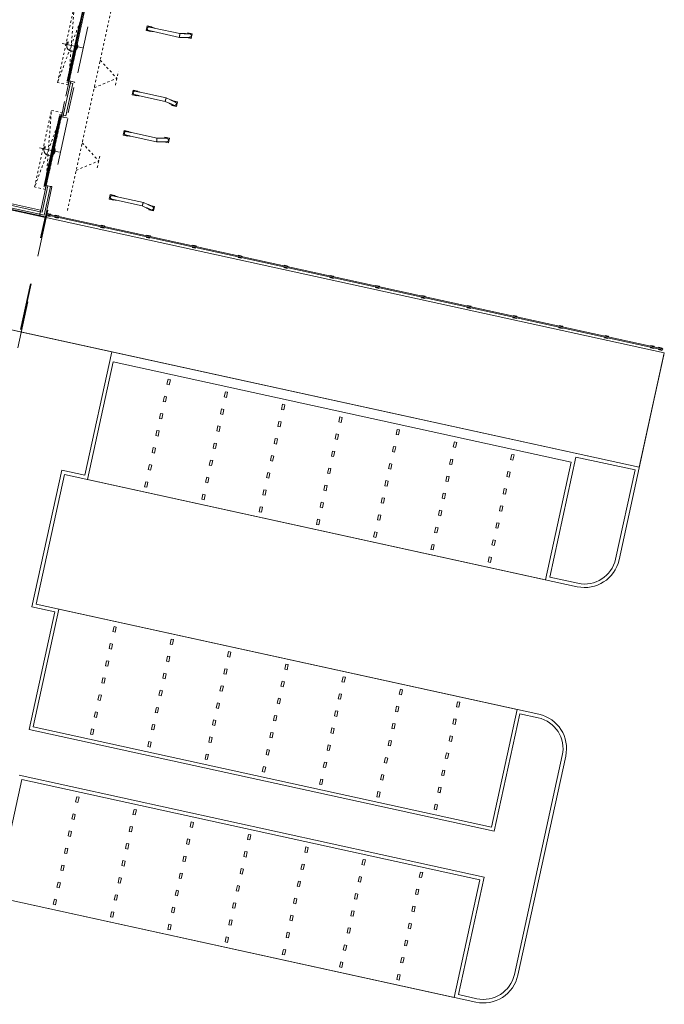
# Model space of a CAD drawing. Header units: metres. Extents: x 233012 to 233264, y 553571 to 554014.
# Tile 41 of 256: x 233162 to 233190, y 553649 to 553691. Entities that reach past the tile are written whole.
import ezdxf

# ---------------------------------------------------------------- set-up
doc = ezdxf.new("R2010")
doc.units = ezdxf.units.M
for name, pattern in [('Dash', [0.00635, 0.003175, -0.003175]), ('Hidden 2x', [0.0036, 0.0024, -0.0012]), ('NLCS-HIDDEN', [4, 2, -2])]:
    doc.linetypes.add(name, pattern=pattern)
doc.layers.get('0').update_dxf_attribs({"lineweight": 5})
for name, color, linetype, lineweight in [('A-N---NPP', 251, 'NLCS-HIDDEN', 9), ('A-NA23_vloer', 252, 'Continuous', 0), ('A-NL$1_poort', 252, 'Continuous', 5), ('A-NL$1B_3D-modellen_algemeen', 252, 'Continuous', 5), ('A-NL$1B_3D-modellen_algemeen-drsn', 252, 'Continuous', 5), ('A-NL23_vloeraanzicht', 252, 'Continuous', 5), ('A-NL30_deursparing', 252, 'Continuous', 5), ('A-NL34_balustrades', 252, 'Continuous', 5), ('A-NL94_parkeren', 252, 'Continuous', 5)]:
    doc.layers.add(name, color=color, linetype=linetype, lineweight=lineweight)

# ---------------------------------------------------------------- blocks, each defined once
blk = doc.blocks.new('NLRS_90_PA_WPB_parkeerplaats_gen_mie - parkeerplaats_gen_bxl 2500x5130-869705-01_Situatie')
at = {"layer": 'A-NL94_parkeren'}
for p, q in [((1.2, 4.91), (1.2, 4.69)), ((1.3, 4.91), (1.2, 4.91)), ((1.2, 4.69), (1.3, 4.69)), ((1.3, 4.69), (1.3, 4.91)), ((1.2, 4.165), (1.2, 3.945)), ((1.3, 4.165), (1.2, 4.165)), ((1.2, 3.945), (1.3, 3.945)), ((1.3, 3.945), (1.3, 4.165)), ((1.2, 3.42), (1.2, 3.2)), ((1.3, 3.42), (1.2, 3.42)), ((1.3, 3.2), (1.3, 3.42)), ((1.2, 3.2), (1.3, 3.2)), ((1.2, 2.675), (1.2, 2.455)), ((1.3, 2.675), (1.2, 2.675)), ((1.3, 2.455), (1.3, 2.675)), ((1.2, 2.455), (1.3, 2.455)), ((1.2, 1.93), (1.2, 1.71)), ((1.3, 1.93), (1.2, 1.93)), ((1.2, 1.71), (1.3, 1.71)), ((1.3, 1.71), (1.3, 1.93)), ((1.2, 1.185), (1.2, 0.965)), ((1.3, 1.185), (1.2, 1.185)), ((1.2, 0.965), (1.3, 0.965)), ((1.3, 0.965), (1.3, 1.185)), ((1.2, 0.44), (1.2, 0.22)), ((1.3, 0.44), (1.2, 0.44)), ((1.3, 0.22), (1.3, 0.44)), ((1.2, 0.22), (1.3, 0.22))]:
    blk.add_line(p, q, dxfattribs=at)
blk = doc.blocks.new('NLRS_90_PA_WPB_parkeerplaats_gen_mie - parkeerplaats_gen_bxl 2500x5130-V47-01_Situatie')
at = {"layer": 'A-NL94_parkeren'}
for p, q in [((-1.3, 4.91), (-1.3, 4.69)), ((-1.2, 4.91), (-1.3, 4.91)), ((-1.3, 4.69), (-1.2, 4.69)), ((-1.2, 4.69), (-1.2, 4.91)), ((1.2, 4.91), (1.2, 4.69)), ((1.3, 4.91), (1.2, 4.91)), ((1.2, 4.69), (1.3, 4.69)), ((1.3, 4.69), (1.3, 4.91)), ((-1.3, 4.165), (-1.3, 3.945)), ((-1.2, 4.165), (-1.3, 4.165)), ((-1.3, 3.945), (-1.2, 3.945)), ((-1.2, 3.945), (-1.2, 4.165)), ((1.2, 4.165), (1.2, 3.945)), ((1.3, 4.165), (1.2, 4.165)), ((1.2, 3.945), (1.3, 3.945)), ((1.3, 3.945), (1.3, 4.165)), ((-1.3, 3.42), (-1.3, 3.2)), ((-1.2, 3.42), (-1.3, 3.42)), ((-1.2, 3.2), (-1.2, 3.42)), ((1.2, 3.42), (1.2, 3.2)), ((1.3, 3.42), (1.2, 3.42)), ((1.3, 3.2), (1.3, 3.42)), ((-1.3, 3.2), (-1.2, 3.2)), ((1.2, 3.2), (1.3, 3.2)), ((-1.3, 2.675), (-1.3, 2.455)), ((-1.2, 2.675), (-1.3, 2.675)), ((-1.2, 2.455), (-1.2, 2.675)), ((1.2, 2.675), (1.2, 2.455)), ((1.3, 2.675), (1.2, 2.675)), ((1.3, 2.455), (1.3, 2.675)), ((-1.3, 2.455), (-1.2, 2.455)), ((1.2, 2.455), (1.3, 2.455)), ((-1.3, 1.93), (-1.3, 1.71)), ((-1.2, 1.93), (-1.3, 1.93)), ((-1.3, 1.71), (-1.2, 1.71)), ((-1.2, 1.71), (-1.2, 1.93)), ((1.2, 1.93), (1.2, 1.71)), ((1.3, 1.93), (1.2, 1.93)), ((1.2, 1.71), (1.3, 1.71)), ((1.3, 1.71), (1.3, 1.93)), ((-1.3, 1.185), (-1.3, 0.965)), ((-1.2, 1.185), (-1.3, 1.185)), ((-1.3, 0.965), (-1.2, 0.965)), ((-1.2, 0.965), (-1.2, 1.185)), ((1.2, 1.185), (1.2, 0.965)), ((1.3, 1.185), (1.2, 1.185)), ((1.2, 0.965), (1.3, 0.965)), ((1.3, 0.965), (1.3, 1.185)), ((-1.3, 0.44), (-1.3, 0.22)), ((-1.2, 0.44), (-1.3, 0.44)), ((-1.2, 0.22), (-1.2, 0.44)), ((1.2, 0.44), (1.2, 0.22)), ((1.3, 0.44), (1.2, 0.44)), ((1.3, 0.22), (1.3, 0.44)), ((-1.3, 0.22), (-1.2, 0.22)), ((1.2, 0.22), (1.3, 0.22))]:
    blk.add_line(p, q, dxfattribs=at)
blk = doc.blocks.new('Railing - staander strip gegalvaniseerd_gen_lxb 70x10-2322033-01_Situatie')
at = {"layer": 'A-NL34_balustrades'}
for p, q in [((-0.021, 0.075), (-0.05, 0.075)), ((-0.05, 0.075), (-0.05, -0.075)), ((-0.035, 0.005), (-0.021, 0.005)), ((-0.035, -0.005), (-0.035, 0.005)), ((0.05, 0.075), (0.021, 0.075)), ((0.021, 0.005), (0.035, 0.005)), ((0.035, 0.005), (0.035, -0.005)), ((0.05, -0.075), (0.05, 0.075)), ((-0.05, -0.075), (-0.021, -0.075)), ((-0.021, -0.005), (-0.035, -0.005)), ((0.035, -0.005), (0.021, -0.005)), ((0.021, -0.075), (0.05, -0.075))]:
    blk.add_line(p, q, dxfattribs=at)
blk = doc.blocks.new('Railing - Railing-2323397-01_Situatie')
at = {"rotation": 180}
for p in [(-0.125, -0.37), (-0.125, -0.72), (-0.125, -2.72), (-0.125, -4.72), (-0.125, -6.72), (-0.125, -8.72), (-0.125, -10.72), (-0.125, -12.72), (-0.125, -14.72), (-0.125, -16.72), (-0.125, -18.72), (-0.125, -20.72), (-0.125, -22.72), (-0.125, -24.72), (-0.125, -26.72), (-0.125, -27.07)]:
    blk.add_blockref('Railing - staander strip gegalvaniseerd_gen_lxb 70x10-2322033-01_Situatie', p, dxfattribs=at)
blk = doc.blocks.new('Top Rail Type - Top Rail_Internal_-2323415-01_Situatie')
at = {"layer": 'A-NL34_balustrades'}
for p, q in [((-0.146, -0.27), (-0.146, -27.17)), ((-0.104, -27.17), (-0.104, -0.27))]:
    blk.add_line(p, q, dxfattribs=at)
blk = doc.blocks.new('Top Rail Type - Top Rail_Internal_-V49-01_Situatie')
at = {"layer": 'A-NL34_balustrades'}
for p, q in [((-0.146, -0.27), (-0.104, -0.27)), ((-0.146, -27.17), (-0.146, -0.27)), ((-0.104, -27.17), (-0.104, -0.27)), ((-0.146, -27.17), (-0.104, -27.17))]:
    blk.add_line(p, q, dxfattribs=at)
blk = doc.blocks.new('NLRS_31_DO_WB_overheaddeur OH1042P 1 raam_Assa Abloy_mie - overheaddeur OH1042P_Assa Abloy_bxh3000x3200-7587013-01_Situatie')
at = {"layer": 'A-NL$1_poort', "linetype": 'Dash'}
for p, q in [((1.67, -0.125), (-1.67, -0.597)), ((-1.67, -0.125), (1.67, -0.597)), ((-1.67, -0.597), (-1.67, -0.125)), ((-1.67, -0.125), (1.67, -0.125)), ((1.67, -0.125), (1.67, -0.597)), ((1.67, -0.597), (-1.67, -0.597))]:
    blk.add_line(p, q, dxfattribs=at)
at = {"layer": 'A-NL$1B_3D-modellen_algemeen'}
for p, q in [((-1.5, -0.125), (-1.57, -0.125)), ((-1.57, -0.125), (-1.57, -0.225)), ((-1.57, -0.225), (-1.568, -0.225)), ((-1.568, -0.225), (-1.568, -0.127)), ((-1.568, -0.127), (-1.5, -0.127)), ((-1.518, -0.13), (-1.518, -0.127)), ((-1.518, -0.171), (-1.518, -0.13)), ((-1.518, -0.183), (-1.518, -0.171)), ((-1.518, -0.171), (1.518, -0.171)), ((-1.518, -0.201), (-1.518, -0.183)), ((-1.518, -0.201), (1.518, -0.201)), ((-1.5, -0.127), (-1.5, -0.125)), ((1.5, -0.127), (-1.5, -0.127)), ((-1.029, -0.215), (1.031, -0.215)), ((1.57, -0.125), (1.5, -0.125)), ((1.5, -0.125), (1.5, -0.127)), ((1.5, -0.127), (1.568, -0.127)), ((1.518, -0.127), (1.518, -0.13)), ((1.518, -0.13), (1.518, -0.171)), ((1.518, -0.171), (1.518, -0.183)), ((1.518, -0.183), (1.518, -0.201)), ((1.568, -0.127), (1.568, -0.225)), ((1.568, -0.225), (1.57, -0.225)), ((1.57, -0.225), (1.57, -0.125))]:
    blk.add_line(p, q, dxfattribs=at)
at = {"layer": 'A-NL30_deursparing'}
for p, q in [((0, 0.127), (0, -0.753)), ((-1.518, -0.201), (-1.518, -0.208)), ((1.518, -0.208), (-1.518, -0.208)), ((-1.518, -0.208), (-1.518, -0.209)), ((-1.518, -0.208), (1.518, -0.208)), ((-1.518, -0.209), (1.518, -0.209)), ((-0.195, -0.209), (-0.305, -0.209)), ((-0.305, -0.209), (-0.195, -0.209)), ((-0.195, -0.209), (-0.295, -0.209)), ((-0.295, -0.209), (-0.195, -0.209)), ((0.195, -0.209), (-0.195, -0.209)), ((0.195, -0.209), (0.295, -0.209)), ((0.295, -0.209), (0.195, -0.209)), ((0.195, -0.209), (0.305, -0.209)), ((0.305, -0.209), (0.195, -0.209)), ((1.518, -0.208), (1.518, -0.201)), ((1.518, -0.209), (1.518, -0.208)), ((-0.117, -0.525), (-0.043, -0.512)), ((-0.117, -0.525), (-0.071, -0.59))]:
    blk.add_line(p, q, dxfattribs=at)
blk.add_arc((0, -0.315), 0.24, 240.8736, 121.6175, dxfattribs=at)
blk = doc.blocks.new('NLRS_90_GM_LB_wieldwinger paar_gen_mie - wieldwinger paar_gen-2265158-01_Situatie')
at = {"layer": 'A-NL$1B_3D-modellen_algemeen'}
for p, q in [((233166.702, 553685.983), (233166.659, 553685.788)), ((233166.897, 553685.94), (233166.702, 553685.983)), ((233166.795, 553685.942), (233166.795, 553685.942)), ((233166.893, 553685.92), (233166.897, 553685.94)), ((233166.898, 553685.94), (233166.893, 553685.92)), ((233166.897, 553685.94), (233166.898, 553685.94)), ((233168.097, 553685.657), (233167.002, 553685.896)), ((233166.659, 553685.788), (233166.855, 553685.745)), ((233166.761, 553685.786), (233166.761, 553685.786)), ((233166.855, 553685.745), (233166.859, 553685.765)), ((233166.859, 553685.765), (233166.855, 553685.745)), ((233166.855, 553685.745), (233166.855, 553685.745)), ((233166.968, 553685.741), (233168.079, 553685.498)), ((233168.079, 553685.498), (233168.285, 553685.497)), ((233168.286, 553685.656), (233168.097, 553685.657)), ((233168.392, 553685.497), (233168.582, 553685.455)), ((233168.43, 553685.693), (233168.421, 553685.654)), ((233168.625, 553685.65), (233168.43, 553685.693)), ((233168.582, 553685.455), (233168.625, 553685.65)), ((233168.625, 553685.65), (233168.582, 553685.455)), ((233168.582, 553685.455), (233168.582, 553685.455)), ((233168.625, 553685.65), (233168.625, 553685.65)), ((233166.104, 553683.248), (233166.061, 553683.052)), ((233166.061, 553683.052), (233166.256, 553683.01)), ((233166.299, 553683.205), (233166.104, 553683.248)), ((233166.163, 553683.051), (233166.163, 553683.051)), ((233166.197, 553683.206), (233166.197, 553683.206)), ((233166.256, 553683.01), (233166.261, 553683.03)), ((233166.261, 553683.03), (233166.256, 553683.01)), ((233166.256, 553683.01), (233166.256, 553683.01)), ((233166.294, 553683.185), (233166.299, 553683.205)), ((233166.299, 553683.205), (233166.295, 553683.185)), ((233166.299, 553683.205), (233166.299, 553683.205)), ((233166.37, 553683.006), (233167.465, 553682.766)), ((233167.515, 553682.918), (233166.404, 553683.161)), ((233167.465, 553682.766), (233167.637, 553682.688)), ((233167.702, 553682.833), (233167.515, 553682.918)), ((233167.76, 553682.634), (233167.752, 553682.594)), ((233167.752, 553682.594), (233167.947, 553682.552)), ((233167.99, 553682.747), (233167.8, 553682.789)), ((233167.947, 553682.552), (233167.99, 553682.747)), ((233167.99, 553682.747), (233167.947, 553682.552)), ((233167.947, 553682.552), (233167.947, 553682.552)), ((233167.99, 553682.747), (233167.99, 553682.747))]:
    blk.add_line(p, q, dxfattribs=at)
at = {"layer": 'A-NL$1B_3D-modellen_algemeen', "flags": 128}
for points in [[(233166.761, 553685.786), (233166.758, 553685.787), (233166.755, 553685.788), (233166.752, 553685.789), (233166.749, 553685.79), (233166.746, 553685.791), (233166.743, 553685.793), (233166.741, 553685.794), (233166.738, 553685.796), (233166.735, 553685.797), (233166.732, 553685.799), (233166.73, 553685.801), (233166.727, 553685.803), (233166.725, 553685.805), (233166.723, 553685.807), (233166.72, 553685.81), (233166.718, 553685.812), (233166.716, 553685.814), (233166.714, 553685.817), (233166.713, 553685.819), (233166.711, 553685.822), (233166.709, 553685.825), (233166.708, 553685.828), (233166.706, 553685.831), (233166.705, 553685.833), (233166.704, 553685.836), (233166.703, 553685.839), (233166.702, 553685.842), (233166.701, 553685.846), (233166.7, 553685.849), (233166.7, 553685.852), (233166.699, 553685.855), (233166.699, 553685.858), (233166.699, 553685.861), (233166.699, 553685.864), (233166.699, 553685.868), (233166.699, 553685.871), (233166.699, 553685.874), (233166.7, 553685.877), (233166.701, 553685.88), (233166.701, 553685.881)], [(233166.701, 553685.881), (233166.701, 553685.884), (233166.702, 553685.887), (233166.703, 553685.89), (233166.704, 553685.893), (233166.706, 553685.896), (233166.707, 553685.899), (233166.708, 553685.902), (233166.71, 553685.905), (233166.712, 553685.907), (233166.713, 553685.91), (233166.715, 553685.913), (233166.717, 553685.915), (233166.719, 553685.917), (233166.722, 553685.92), (233166.724, 553685.922), (233166.726, 553685.924), (233166.729, 553685.926), (233166.731, 553685.928), (233166.734, 553685.93), (233166.736, 553685.932), (233166.739, 553685.933), (233166.742, 553685.935), (233166.745, 553685.936), (233166.748, 553685.937), (233166.751, 553685.939), (233166.754, 553685.94), (233166.757, 553685.941), (233166.76, 553685.941), (233166.763, 553685.942), (233166.766, 553685.943), (233166.769, 553685.943), (233166.772, 553685.943), (233166.776, 553685.944), (233166.779, 553685.944), (233166.782, 553685.943), (233166.785, 553685.943), (233166.788, 553685.943), (233166.791, 553685.942), (233166.795, 553685.942), (233166.795, 553685.942)], [(233167.002, 553685.896), (233166.994, 553685.898), (233166.985, 553685.9), (233166.977, 553685.902), (233166.969, 553685.904), (233166.96, 553685.906), (233166.952, 553685.907), (233166.944, 553685.909), (233166.936, 553685.911), (233166.928, 553685.913), (233166.92, 553685.914), (233166.913, 553685.916), (233166.905, 553685.918), (233166.898, 553685.919), (233166.891, 553685.921), (233166.884, 553685.922), (233166.877, 553685.924), (233166.87, 553685.925), (233166.864, 553685.927), (233166.858, 553685.928), (233166.852, 553685.929), (233166.846, 553685.931), (233166.841, 553685.932), (233166.836, 553685.933), (233166.831, 553685.934), (233166.827, 553685.935), (233166.822, 553685.936), (233166.818, 553685.937), (233166.815, 553685.938), (233166.811, 553685.938), (233166.808, 553685.939), (233166.805, 553685.94), (233166.803, 553685.94), (233166.801, 553685.941), (233166.799, 553685.941), (233166.798, 553685.941), (233166.797, 553685.941), (233166.795, 553685.942)], [(233166.812, 553685.932), (233166.81, 553685.933), (233166.807, 553685.934), (233166.804, 553685.935), (233166.801, 553685.936), (233166.798, 553685.937), (233166.795, 553685.938)], [(233166.761, 553685.786), (233166.763, 553685.786), (233166.764, 553685.786), (233166.766, 553685.785), (233166.767, 553685.785), (233166.77, 553685.785), (233166.772, 553685.784), (233166.775, 553685.783), (233166.778, 553685.783), (233166.781, 553685.782), (233166.785, 553685.781), (233166.789, 553685.78), (233166.794, 553685.779), (233166.798, 553685.778), (233166.803, 553685.777), (233166.808, 553685.776), (233166.814, 553685.775), (233166.819, 553685.774), (233166.825, 553685.772), (233166.832, 553685.771), (233166.838, 553685.77), (233166.845, 553685.768), (233166.851, 553685.767), (233166.858, 553685.765), (233166.866, 553685.764), (233166.873, 553685.762), (233166.88, 553685.76), (233166.888, 553685.759), (233166.896, 553685.757), (233166.904, 553685.755), (233166.912, 553685.753), (233166.92, 553685.752), (233166.928, 553685.75), (233166.937, 553685.748), (233166.945, 553685.746), (233166.953, 553685.744), (233166.962, 553685.743), (233166.968, 553685.741)], [(233166.762, 553685.79), (233166.765, 553685.79), (233166.768, 553685.789), (233166.771, 553685.789), (233166.774, 553685.789), (233166.777, 553685.789), (233166.78, 553685.789)], [(233168.501, 553685.495), (233168.5, 553685.495), (233168.498, 553685.495), (233168.496, 553685.495), (233168.494, 553685.495), (233168.491, 553685.495), (233168.488, 553685.495), (233168.485, 553685.495), (233168.481, 553685.495), (233168.477, 553685.495), (233168.473, 553685.495), (233168.468, 553685.495), (233168.463, 553685.495), (233168.458, 553685.495), (233168.452, 553685.495), (233168.446, 553685.496), (233168.44, 553685.496), (233168.434, 553685.496), (233168.428, 553685.496), (233168.421, 553685.496), (233168.414, 553685.496), (233168.407, 553685.496), (233168.4, 553685.496), (233168.392, 553685.496), (233168.384, 553685.496), (233168.377, 553685.496), (233168.369, 553685.496), (233168.361, 553685.496), (233168.352, 553685.496), (233168.344, 553685.496), (233168.336, 553685.496), (233168.327, 553685.496), (233168.319, 553685.497), (233168.31, 553685.497), (233168.302, 553685.497), (233168.293, 553685.497), (233168.285, 553685.497)], [(233168.523, 553685.652), (233168.512, 553685.653), (233168.509, 553685.654), (233168.507, 553685.654), (233168.505, 553685.654), (233168.503, 553685.654), (233168.501, 553685.654), (233168.498, 553685.654), (233168.495, 553685.654), (233168.492, 553685.654), (233168.489, 553685.654), (233168.485, 553685.654), (233168.481, 553685.654), (233168.476, 553685.654), (233168.472, 553685.654), (233168.467, 553685.654), (233168.462, 553685.654), (233168.456, 553685.654), (233168.45, 553685.654), (233168.444, 553685.655), (233168.438, 553685.655), (233168.432, 553685.655), (233168.425, 553685.655), (233168.418, 553685.655), (233168.411, 553685.655), (233168.404, 553685.655), (233168.396, 553685.655), (233168.389, 553685.655), (233168.381, 553685.655), (233168.373, 553685.655), (233168.365, 553685.655), (233168.357, 553685.655), (233168.348, 553685.655), (233168.34, 553685.655), (233168.332, 553685.655), (233168.323, 553685.656), (233168.315, 553685.656), (233168.306, 553685.656), (233168.297, 553685.656), (233168.289, 553685.656), (233168.286, 553685.656)], [(233168.522, 553685.648), (233168.511, 553685.649), (233168.509, 553685.65), (233168.507, 553685.65), (233168.505, 553685.65), (233168.503, 553685.65), (233168.5, 553685.65), (233168.498, 553685.65), (233168.495, 553685.65), (233168.492, 553685.65), (233168.488, 553685.65), (233168.485, 553685.65), (233168.481, 553685.65), (233168.476, 553685.65), (233168.472, 553685.65), (233168.467, 553685.65), (233168.462, 553685.65), (233168.456, 553685.65), (233168.45, 553685.65), (233168.444, 553685.651), (233168.438, 553685.651), (233168.432, 553685.651), (233168.425, 553685.651), (233168.418, 553685.651), (233168.411, 553685.651), (233168.404, 553685.651), (233168.396, 553685.651), (233168.389, 553685.651), (233168.381, 553685.651), (233168.373, 553685.651), (233168.365, 553685.651), (233168.357, 553685.651), (233168.348, 553685.651), (233168.34, 553685.651), (233168.332, 553685.651), (233168.323, 553685.652), (233168.315, 553685.652), (233168.306, 553685.652), (233168.297, 553685.652), (233168.289, 553685.652), (233168.286, 553685.652)], [(233168.49, 553685.5), (233168.5, 553685.499), (233168.501, 553685.499)], [(233166.163, 553683.051), (233166.16, 553683.052), (233166.157, 553683.053), (233166.154, 553683.054), (233166.151, 553683.055), (233166.148, 553683.056), (233166.145, 553683.057), (233166.142, 553683.059), (233166.139, 553683.06), (233166.137, 553683.062), (233166.134, 553683.064), (233166.131, 553683.066), (233166.129, 553683.068), (233166.126, 553683.07), (233166.124, 553683.072), (233166.122, 553683.074), (233166.12, 553683.077), (233166.118, 553683.079), (233166.116, 553683.082), (233166.114, 553683.084), (233166.112, 553683.087), (233166.111, 553683.09), (233166.109, 553683.092), (233166.108, 553683.095), (233166.106, 553683.098), (233166.105, 553683.101), (233166.104, 553683.104), (233166.103, 553683.107), (233166.103, 553683.11), (233166.102, 553683.113), (233166.101, 553683.116), (233166.101, 553683.12), (233166.101, 553683.123), (233166.1, 553683.126), (233166.1, 553683.129), (233166.1, 553683.132), (233166.101, 553683.136), (233166.101, 553683.139), (233166.101, 553683.142), (233166.102, 553683.145), (233166.102, 553683.146)], [(233166.102, 553683.146), (233166.103, 553683.149), (233166.104, 553683.152), (233166.105, 553683.155), (233166.106, 553683.158), (233166.107, 553683.161), (233166.108, 553683.164), (233166.11, 553683.167), (233166.111, 553683.169), (233166.113, 553683.172), (233166.115, 553683.175), (233166.117, 553683.177), (233166.119, 553683.18), (233166.121, 553683.182), (233166.123, 553683.184), (233166.125, 553683.187), (233166.128, 553683.189), (233166.13, 553683.191), (233166.133, 553683.193), (233166.135, 553683.195), (233166.138, 553683.196), (233166.141, 553683.198), (233166.143, 553683.199), (233166.146, 553683.201), (233166.149, 553683.202), (233166.152, 553683.203), (233166.155, 553683.204), (233166.158, 553683.205), (233166.161, 553683.206), (233166.164, 553683.207), (233166.168, 553683.207), (233166.171, 553683.208), (233166.174, 553683.208), (233166.177, 553683.208), (233166.18, 553683.208), (233166.183, 553683.208), (233166.187, 553683.208), (233166.19, 553683.208), (233166.193, 553683.207), (233166.196, 553683.207), (233166.197, 553683.206)], [(233166.163, 553683.051), (233166.164, 553683.051), (233166.166, 553683.051), (233166.167, 553683.05), (233166.169, 553683.05), (233166.171, 553683.049), (233166.174, 553683.049), (233166.176, 553683.048), (233166.179, 553683.047), (233166.183, 553683.047), (233166.187, 553683.046), (233166.191, 553683.045), (233166.195, 553683.044), (233166.2, 553683.043), (233166.205, 553683.042), (233166.21, 553683.041), (233166.215, 553683.04), (233166.221, 553683.038), (233166.227, 553683.037), (233166.233, 553683.036), (233166.239, 553683.034), (233166.246, 553683.033), (233166.253, 553683.031), (233166.26, 553683.03), (233166.267, 553683.028), (233166.274, 553683.027), (233166.282, 553683.025), (233166.29, 553683.023), (233166.297, 553683.022), (233166.305, 553683.02), (233166.313, 553683.018), (233166.321, 553683.016), (233166.33, 553683.015), (233166.338, 553683.013), (233166.346, 553683.011), (233166.355, 553683.009), (233166.363, 553683.007), (233166.37, 553683.006)], [(233166.164, 553683.055), (233166.167, 553683.054), (233166.17, 553683.054), (233166.173, 553683.054), (233166.176, 553683.053), (233166.179, 553683.053), (233166.182, 553683.053)], [(233166.404, 553683.161), (233166.395, 553683.163), (233166.387, 553683.165), (233166.378, 553683.167), (233166.37, 553683.169), (233166.362, 553683.17), (233166.354, 553683.172), (233166.345, 553683.174), (233166.337, 553683.176), (233166.33, 553683.177), (233166.322, 553683.179), (233166.314, 553683.181), (233166.307, 553683.182), (233166.299, 553683.184), (233166.292, 553683.186), (233166.285, 553683.187), (233166.278, 553683.189), (233166.272, 553683.19), (233166.266, 553683.191), (233166.259, 553683.193), (233166.254, 553683.194), (233166.248, 553683.195), (233166.243, 553683.196), (233166.237, 553683.198), (233166.233, 553683.199), (233166.228, 553683.2), (233166.224, 553683.201), (233166.22, 553683.201), (233166.216, 553683.202), (233166.213, 553683.203), (233166.21, 553683.204), (233166.207, 553683.204), (233166.205, 553683.205), (233166.202, 553683.205), (233166.201, 553683.206), (233166.199, 553683.206), (233166.198, 553683.206), (233166.197, 553683.206)], [(233166.214, 553683.196), (233166.211, 553683.198), (233166.208, 553683.199), (233166.205, 553683.2), (233166.203, 553683.201), (233166.2, 553683.202), (233166.197, 553683.202)], [(233167.854, 553682.593), (233167.843, 553682.596), (233167.84, 553682.597), (233167.838, 553682.598), (233167.836, 553682.599), (233167.835, 553682.6), (233167.832, 553682.601), (233167.83, 553682.602), (233167.827, 553682.603), (233167.825, 553682.604), (233167.821, 553682.605), (233167.818, 553682.607), (233167.814, 553682.609), (233167.81, 553682.61), (233167.806, 553682.612), (233167.802, 553682.614), (233167.797, 553682.616), (233167.792, 553682.619), (233167.787, 553682.621), (233167.781, 553682.623), (233167.775, 553682.626), (233167.77, 553682.628), (233167.764, 553682.631), (233167.757, 553682.634), (233167.751, 553682.637), (233167.744, 553682.64), (233167.737, 553682.643), (233167.73, 553682.646), (233167.723, 553682.649), (233167.716, 553682.653), (233167.709, 553682.656), (233167.701, 553682.659), (233167.694, 553682.663), (233167.686, 553682.666), (233167.678, 553682.67), (233167.67, 553682.673), (233167.663, 553682.677), (233167.655, 553682.68), (233167.647, 553682.684), (233167.639, 553682.687), (233167.637, 553682.688)], [(233167.855, 553682.597), (233167.844, 553682.6), (233167.841, 553682.601), (233167.84, 553682.602), (233167.838, 553682.603), (233167.836, 553682.603), (233167.834, 553682.604), (233167.832, 553682.605), (233167.829, 553682.606), (233167.826, 553682.608), (233167.823, 553682.609), (233167.82, 553682.611), (233167.816, 553682.612), (233167.812, 553682.614), (233167.808, 553682.616), (233167.803, 553682.618), (233167.798, 553682.62), (233167.793, 553682.622), (233167.788, 553682.625), (233167.783, 553682.627), (233167.777, 553682.63), (233167.771, 553682.632), (233167.765, 553682.635), (233167.759, 553682.638), (233167.752, 553682.641), (233167.746, 553682.644), (233167.739, 553682.647), (233167.732, 553682.65), (233167.725, 553682.653), (233167.718, 553682.656), (233167.71, 553682.66), (233167.703, 553682.663), (233167.695, 553682.666), (233167.688, 553682.67), (233167.68, 553682.673), (233167.672, 553682.677), (233167.664, 553682.68), (233167.656, 553682.684), (233167.649, 553682.687), (233167.641, 553682.691), (233167.639, 553682.692)], [(233167.9, 553682.745), (233167.898, 553682.745), (233167.897, 553682.746), (233167.895, 553682.747), (233167.893, 553682.748), (233167.89, 553682.749), (233167.887, 553682.75), (233167.884, 553682.751), (233167.881, 553682.753), (233167.877, 553682.755), (233167.873, 553682.756), (233167.869, 553682.758), (233167.864, 553682.76), (233167.86, 553682.762), (233167.855, 553682.765), (233167.849, 553682.767), (233167.844, 553682.769), (233167.838, 553682.772), (233167.832, 553682.775), (233167.826, 553682.777), (233167.82, 553682.78), (233167.813, 553682.783), (233167.807, 553682.786), (233167.8, 553682.789), (233167.793, 553682.792), (233167.786, 553682.796), (233167.778, 553682.799), (233167.771, 553682.802), (233167.764, 553682.806), (233167.756, 553682.809), (233167.748, 553682.812), (233167.741, 553682.816), (233167.733, 553682.819), (233167.725, 553682.823), (233167.717, 553682.826), (233167.709, 553682.83), (233167.702, 553682.833)], [(233167.887, 553682.745), (233167.897, 553682.742), (233167.898, 553682.741)]]:
    blk.add_lwpolyline(points, dxfattribs=at)
at = {"layer": 'A-NL$1B_3D-modellen_algemeen'}
for centre, major_axis, start_param, end_param in [((233166.778, 553685.864), (0.017, 0.0777), 1.570794, 3.40339), ((233166.778, 553685.864), (0.017, 0.0777), 6.030653, 7.853981), ((233166.778, 553685.864), (0.0161, 0.0738), 1.570792, 1.832591), ((233166.778, 553685.864), (0.0161, 0.0738), 1.308997, 1.570796), ((233166.778, 553685.864), (0.0161, 0.0738), 0.785396, 1.134942), ((233166.778, 553685.864), (0.0161, 0.0738), 6.053208, 6.926236), ((233166.778, 553685.864), (0.0161, 0.0738), 2.094396, 2.356196), ((233166.778, 553685.864), (0.0161, 0.0738), 3.239435, 3.340115), ((233168.506, 553685.574), (0.017, 0.0777), 3.089237, 4.921833), ((233168.506, 553685.574), (0.017, 0.0777), 4.921828, 6.754424), ((233168.506, 553685.574), (0.0161, 0.0738), 3.089233, 3.991762), ((233168.506, 553685.574), (0.0161, 0.0738), 6.230823, 6.403255), ((233168.506, 553685.574), (0.0161, 0.0738), 4.136433, 4.278616), ((233168.506, 553685.574), (0.0161, 0.0738), 5.283177, 5.707233), ((233168.506, 553685.574), (0.0161, 0.0738), 4.451294, 4.57022), ((233166.18, 553683.129), (0.017, 0.0777), 1.570793, 3.394121), ((233166.18, 553683.129), (0.017, 0.0777), 6.021382, 7.853978), ((233166.18, 553683.129), (0.0161, 0.0738), 1.570795, 1.832594), ((233166.18, 553683.129), (0.0161, 0.0738), 1.308995, 1.570794), ((233166.18, 553683.129), (0.0161, 0.0738), 2.006648, 2.356195), ((233166.18, 553683.129), (0.0161, 0.0738), 2.498542, 3.37157), ((233166.18, 553683.129), (0.0161, 0.0738), 0.785393, 1.047193), ((233166.18, 553683.129), (0.0161, 0.0738), 6.08466, 6.18534), ((233167.871, 553682.671), (0.017, 0.0777), 2.670355, 4.502951), ((233167.871, 553682.671), (0.0161, 0.0738), 3.021521, 3.193953), ((233167.871, 553682.671), (0.0161, 0.0738), 5.433016, 6.335545), ((233167.871, 553682.671), (0.017, 0.0777), 4.502952, 6.335548), ((233167.871, 553682.671), (0.0161, 0.0738), 3.717551, 4.141607), ((233167.871, 553682.671), (0.0161, 0.0738), 5.146164, 5.288347), ((233167.871, 553682.671), (0.0161, 0.0738), 4.854561, 4.973487)]:
    blk.add_ellipse(centre, major_axis=major_axis, ratio=0.9998, start_param=start_param, end_param=end_param, dxfattribs=at)
for points, knots in [([(233168.097, 553685.657), (233168.097, 553685.657), (233168.096, 553685.655), (233168.095, 553685.647), (233168.093, 553685.634), (233168.091, 553685.618), (233168.089, 553685.599), (233168.087, 553685.578), (233168.084, 553685.557), (233168.082, 553685.538), (233168.081, 553685.521), (233168.08, 553685.508), (233168.079, 553685.5), (233168.079, 553685.498), (233168.079, 553685.498)], [0.0013236, 0.0013236, 0.0013236, 0.0013236, 0.0833333, 0.1666667, 0.25, 0.3333333, 0.4166667, 0.5, 0.5833333, 0.6666667, 0.75, 0.8333333, 0.9166667, 1, 1, 1, 1]), ([(233167.515, 553682.918), (233167.515, 553682.918), (233167.514, 553682.916), (233167.511, 553682.909), (233167.507, 553682.897), (233167.501, 553682.881), (233167.495, 553682.862), (233167.488, 553682.842), (233167.482, 553682.823), (233167.476, 553682.804), (233167.471, 553682.788), (233167.467, 553682.776), (233167.465, 553682.768), (233167.464, 553682.766), (233167.465, 553682.766)], [0, 0, 0, 0, 0.0833333, 0.1666667, 0.25, 0.3333333, 0.4166667, 0.5, 0.5833333, 0.6666667, 0.75, 0.8333333, 0.9166667, 0.9986764, 0.9986764, 0.9986764, 0.9986764])]:
    blk.add_open_spline(points, degree=3, knots=knots, dxfattribs=at)

msp = doc.modelspace()

# ---------------------------------------------------------------- linework, layer by layer
at = {"layer": 'A-N---NPP', "linetype": 'Hidden 2x'}
for p, q in [((233164.273, 553682.57), (233181.824, 553762.772)), ((233165.676, 553688.978), (233166.385, 553688.209)), ((233166.32, 553687.916), (233166.449, 553688.502)), ((233165.419, 553687.806), (233166.385, 553688.209)), ((233164.905, 553685.455), (233165.614, 553684.686)), ((233164.648, 553684.283), (233165.614, 553684.686)), ((233165.55, 553684.393), (233165.678, 553684.979))]:
    msp.add_line(p, q, dxfattribs=at)
at = {"layer": 'A-N---NPP', "lineweight": 35}
for p, q in [((233163.335, 553682.287), (233034.914, 553710.389)), ((233140.909, 553579.805), (233163.335, 553682.287))]:
    msp.add_line(p, q, dxfattribs=at)
at = {"layer": 'A-N---NPP', "flags": 128}
msp.add_lwpolyline([(233208.526, 553888.618), (233228.609, 553980.395), (233099.954, 554008.548), (233025.404, 553667.867), (233154.055, 553639.689), (233189.361, 553801.036), (233206.475, 553797.378), (233225.622, 553884.877)], close=True, dxfattribs=at)
at = {"layer": 'A-NA23_vloer', "flags": 128}
msp.add_lwpolyline([(233189.73, 553676.511), (233188.662, 553671.627), (233028.961, 553706.574), (233096.334, 554014.459), (233264.258, 553977.712), (233263.934, 553967.325), (233258.935, 553967.43), (233259.131, 553973.716), (233100.149, 554008.505), (233034.914, 553710.389), (233189.73, 553676.511)], dxfattribs=at)
at = {"layer": 'A-NL$1B_3D-modellen_algemeen-drsn'}
for p, q in [((233164.085, 553686.556), (233164.418, 553688.08)), ((233164.403, 553688.011), (233164.1, 553686.624)), ((233164.207, 553686.601), (233164.511, 553687.988)), ((233164.335, 553688.026), (233164.209, 553687.45)), ((233164.36, 553688.093), (233164.348, 553688.085)), ((233164.418, 553688.08), (233164.36, 553688.093)), ((233164.418, 553688.08), (233164.403, 553688.011)), ((233164.511, 553687.988), (233164.403, 553688.011)), ((233164.584, 553688.043), (233164.418, 553688.08)), ((233164.592, 553688.032), (233164.584, 553688.043)), ((233164.309, 553686.737), (233164.546, 553687.822)), ((233164.157, 553687.216), (233164.031, 553686.639)), ((233164.018, 553686.581), (233164.026, 553686.569)), ((233164.026, 553686.569), (233164.085, 553686.556)), ((233164.1, 553686.624), (233164.085, 553686.556)), ((233164.085, 553686.556), (233164.251, 553686.52)), ((233164.1, 553686.624), (233164.207, 553686.601)), ((233164.251, 553686.52), (233164.263, 553686.527)), ((233158.223, 553683.406), (233163.067, 553682.346)), ((233158.228, 553683.477), (233163.092, 553682.412)), ((233163.116, 553682.52), (233158.252, 553683.584)), ((233163.121, 553682.59), (233158.276, 553683.65)), ((233163.373, 553683.63), (233163.144, 553682.585)), ((233163.198, 553682.502), (233163.443, 553683.625)), ((233163.282, 553682.371), (233163.551, 553683.602)), ((233163.337, 553682.297), (233163.617, 553683.577)), ((233163.385, 553683.638), (233163.373, 553683.63)), ((233163.443, 553683.625), (233163.385, 553683.638)), ((233163.551, 553683.602), (233163.443, 553683.625)), ((233163.61, 553683.589), (233163.551, 553683.602)), ((233163.617, 553683.577), (233163.61, 553683.589)), ((233163.092, 553682.412), (233163.116, 553682.52)), ((233163.129, 553682.517), (233163.106, 553682.409)), ((233163.116, 553682.52), (233163.128, 553682.578)), ((233163.128, 553682.578), (233163.121, 553682.59)), ((233163.144, 553682.585), (233163.129, 553682.517)), ((233163.129, 553682.517), (233163.198, 553682.502)), ((233163.067, 553682.346), (233163.079, 553682.354)), ((233163.079, 553682.354), (233163.092, 553682.412)), ((233163.106, 553682.409), (233163.093, 553682.351)), ((233163.093, 553682.351), (233163.101, 553682.339)), ((233163.101, 553682.339), (233163.325, 553682.29)), ((233163.282, 553682.371), (233163.106, 553682.409)), ((233163.325, 553682.29), (233163.337, 553682.297))]:
    msp.add_line(p, q, dxfattribs=at)
at = {"layer": 'A-NL23_vloeraanzicht'}
for p, q in [((233162.266, 553677.403), (233049.109, 553702.165)), ((233166.164, 553676.55), (233162.266, 553677.403)), ((233162.266, 553677.403), (233188.662, 553671.627)), ((233165.012, 553671.285), (233166.164, 553676.55)), ((233189.73, 553676.511), (233187.798, 553667.68)), ((233188.662, 553671.627), (233189.709, 553676.414)), ((233166.223, 553676.118), (233165.126, 553671.106)), ((233185.76, 553671.842), (233166.223, 553676.118)), ((233185.963, 553672.064), (233184.842, 553666.945)), ((233188.483, 553671.513), (233185.963, 553672.064)), ((233184.664, 553666.831), (233185.76, 553671.842)), ((233162.761, 553665.676), (233164.035, 553671.498)), ((233164.149, 553671.32), (233162.939, 553665.791)), ((233164.035, 553671.498), (233165.012, 553671.285)), ((233186.012, 553666.536), (233164.149, 553671.32)), ((233187.651, 553667.713), (233188.483, 553671.513)), ((233165.126, 553671.106), (233184.664, 553666.831)), ((233184.842, 553666.945), (233186.044, 553666.682)), ((233162.939, 553665.791), (233184.382, 553661.099)), ((233162.641, 553660.451), (233163.738, 553665.463)), ((233163.738, 553665.463), (233162.761, 553665.676)), ((233163.916, 553665.577), (233162.82, 553660.566)), ((233183.454, 553661.302), (233163.916, 553665.577)), ((233182.357, 553656.29), (233183.454, 553661.302)), ((233183.568, 553661.123), (233182.472, 553656.112)), ((233184.35, 553660.952), (233183.568, 553661.123)), ((233182.472, 553656.112), (233162.641, 553660.451)), ((233162.82, 553660.566), (233182.357, 553656.29)), ((233183.336, 553650.006), (233185.38, 553659.345)), ((233185.527, 553659.313), (233183.483, 553649.974)), ((233162.328, 553658.319), (233161.231, 553653.307)), ((233162.213, 553658.497), (233182.044, 553654.158)), ((233181.866, 553654.043), (233162.328, 553658.319)), ((233180.769, 553649.032), (233181.866, 553654.043)), ((233182.044, 553654.158), (233180.948, 553649.146)), ((233181.697, 553648.829), (233160.254, 553653.521)), ((233161.231, 553653.307), (233180.769, 553649.032)), ((233180.948, 553649.146), (233181.729, 553648.975))]:
    msp.add_line(p, q, dxfattribs=at)
for centre, radius, start, end in [((233186.333, 553668.001), 1.5, 257.6567, 347.6567), ((233186.333, 553668.001), 1.35, 257.6567, 347.6567), ((233184.061, 553659.633), 1.5, 347.6569, 77.6567), ((233184.061, 553659.633), 1.35, 347.6567, 77.6567), ((233182.018, 553650.294), 1.5, 257.6568, 347.6569), ((233182.018, 553650.294), 1.35, 257.6567, 347.6567)]:
    msp.add_arc(centre, radius, start, end, dxfattribs=at)

# ---------------------------------------------------------------- block references
at = {"layer": 'A-NL$1B_3D-modellen_algemeen'}
for p in [(0.975, 4.455), (0, 0)]:
    msp.add_blockref('NLRS_90_GM_LB_wieldwinger paar_gen_mie - wieldwinger paar_gen-2265158-01_Situatie', p, dxfattribs=at)
at = {"layer": 'A-NL30_deursparing', "rotation": 257.6567290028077}
for p in [(233164.793, 553689.533), (233163.818, 553685.079)]:
    msp.add_blockref('NLRS_31_DO_WB_overheaddeur OH1042P 1 raam_Assa Abloy_mie - overheaddeur OH1042P_Assa Abloy_bxh3000x3200-7587013-01_Situatie', p, dxfattribs=at)
at = {"layer": 'A-NL34_balustrades', "rotation": 77.6567290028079}
for name in ['Top Rail Type - Top Rail_Internal_-2323415-01_Situatie', 'Top Rail Type - Top Rail_Internal_-V49-01_Situatie', 'Railing - Railing-2323397-01_Situatie']:
    msp.add_blockref(name, (233163.144, 553682.585), dxfattribs=at)
at = {"layer": 'A-NL94_parkeren', "lineweight": 9}
for name, p, rotation in [('NLRS_90_PA_WPB_parkeerplaats_gen_mie - parkeerplaats_gen_bxl 2500x5130-869705-01_Situatie', (233166.347, 553670.839), 347.6567406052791), ('NLRS_90_PA_WPB_parkeerplaats_gen_mie - parkeerplaats_gen_bxl 2500x5130-869705-01_Situatie', (233168.789, 553670.304), 347.6567406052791), ('NLRS_90_PA_WPB_parkeerplaats_gen_mie - parkeerplaats_gen_bxl 2500x5130-869705-01_Situatie', (233171.232, 553669.77), 347.6567406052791), ('NLRS_90_PA_WPB_parkeerplaats_gen_mie - parkeerplaats_gen_bxl 2500x5130-869705-01_Situatie', (233173.674, 553669.236), 347.6567406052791), ('NLRS_90_PA_WPB_parkeerplaats_gen_mie - parkeerplaats_gen_bxl 2500x5130-869705-01_Situatie', (233176.116, 553668.701), 347.6567406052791), ('NLRS_90_PA_WPB_parkeerplaats_gen_mie - parkeerplaats_gen_bxl 2500x5130-869705-01_Situatie', (233178.558, 553668.167), 347.6567406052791), ('NLRS_90_PA_WPB_parkeerplaats_gen_mie - parkeerplaats_gen_bxl 2500x5130-869705-01_Situatie', (233181.001, 553667.632), 347.6567406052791), ('NLRS_90_PA_WPB_parkeerplaats_gen_mie - parkeerplaats_gen_bxl 2500x5130-869705-01_Situatie', (233167.58, 553664.775), 167.6567406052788), ('NLRS_90_PA_WPB_parkeerplaats_gen_mie - parkeerplaats_gen_bxl 2500x5130-869705-01_Situatie', (233170.022, 553664.241), 167.6567406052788), ('NLRS_90_PA_WPB_parkeerplaats_gen_mie - parkeerplaats_gen_bxl 2500x5130-869705-01_Situatie', (233172.464, 553663.706), 167.6567406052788), ('NLRS_90_PA_WPB_parkeerplaats_gen_mie - parkeerplaats_gen_bxl 2500x5130-869705-01_Situatie', (233174.906, 553663.172), 167.6567406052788), ('NLRS_90_PA_WPB_parkeerplaats_gen_mie - parkeerplaats_gen_bxl 2500x5130-869705-01_Situatie', (233177.348, 553662.638), 167.6567406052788), ('NLRS_90_PA_WPB_parkeerplaats_gen_mie - parkeerplaats_gen_bxl 2500x5130-V47-01_Situatie', (233179.791, 553662.103), 167.6567406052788), ('NLRS_90_PA_WPB_parkeerplaats_gen_mie - parkeerplaats_gen_bxl 2500x5130-869705-01_Situatie', (233182.233, 553661.569), 167.6567406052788), ('NLRS_90_PA_WPB_parkeerplaats_gen_mie - parkeerplaats_gen_bxl 2500x5130-869705-01_Situatie', (233162.452, 553653.04), 347.6567406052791), ('NLRS_90_PA_WPB_parkeerplaats_gen_mie - parkeerplaats_gen_bxl 2500x5130-869705-01_Situatie', (233164.895, 553652.506), 347.6567406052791), ('NLRS_90_PA_WPB_parkeerplaats_gen_mie - parkeerplaats_gen_bxl 2500x5130-869705-01_Situatie', (233167.337, 553651.971), 347.6567406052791), ('NLRS_90_PA_WPB_parkeerplaats_gen_mie - parkeerplaats_gen_bxl 2500x5130-869705-01_Situatie', (233169.779, 553651.437), 347.6567406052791), ('NLRS_90_PA_WPB_parkeerplaats_gen_mie - parkeerplaats_gen_bxl 2500x5130-869705-01_Situatie', (233172.221, 553650.902), 347.6567406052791), ('NLRS_90_PA_WPB_parkeerplaats_gen_mie - parkeerplaats_gen_bxl 2500x5130-869705-01_Situatie', (233174.663, 553650.368), 347.6567406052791), ('NLRS_90_PA_WPB_parkeerplaats_gen_mie - parkeerplaats_gen_bxl 2500x5130-869705-01_Situatie', (233177.106, 553649.834), 347.6567406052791)]:
    msp.add_blockref(name, p, dxfattribs=dict(at, rotation=rotation))

doc.saveas('drawing.dxf')
